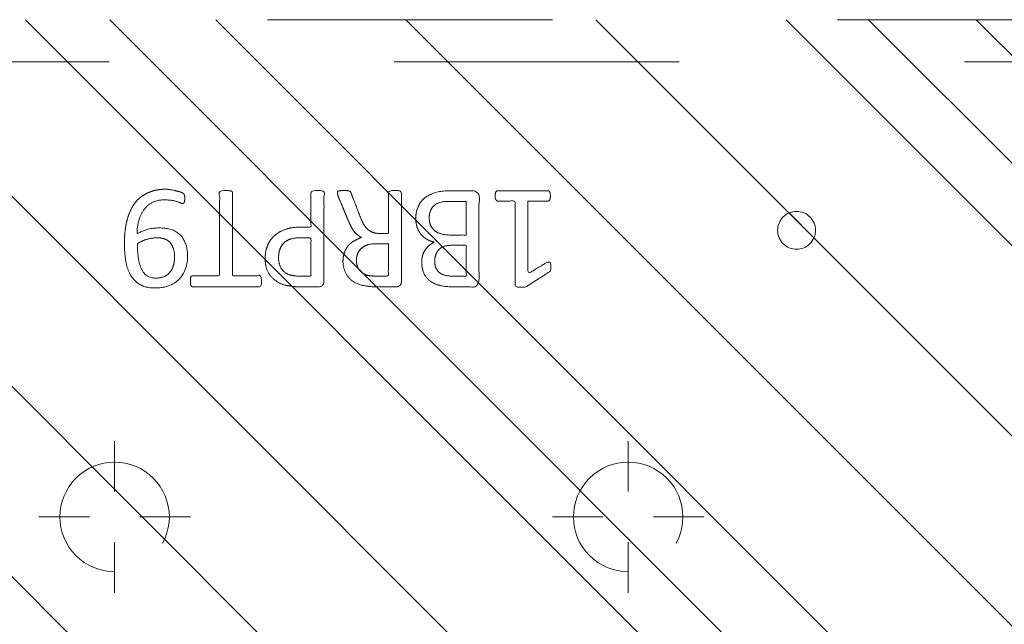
# Model space of a CAD drawing. Header units: inches. Extents: x -407.5 to -311.5, y -87.6 to -3.7.
# Tile 4 of 42: x -366.1 to -361.5, y -70.1 to -67.3. Entities that reach past the tile are written whole.
import ezdxf

# ---------------------------------------------------------------- set-up
doc = ezdxf.new("R2010")
doc.units = ezdxf.units.IN
doc.header["$LTSCALE"] = 32
doc.header["$MEASUREMENT"] = 0
doc.header["$PDMODE"] = 1
doc.header["$PDSIZE"] = -2
doc.linetypes.add('Dash Style-1', pattern=[0.083328, 0.041656, -0.041672])
for name, color, linetype, lineweight in [('DashLine', 7, 'Dash Style-1', 13), ('DashLineFill', 7, 'Dash Style-1', 13), ('Drawing', 7, 'Continuous', 18), ('Metal-DeskStructure', 7, 'Continuous', 13), ('None', 7, 'Continuous', 18), ('SolidLine', 7, 'Continuous', 15)]:
    doc.layers.add(name, color=color, linetype=linetype, lineweight=lineweight)
pattern_1 = [(45, (0, 0), (-1.61301565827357, 1.935715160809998), []), (45, (-1.0608, 1.0608), (-0.4723460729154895, 0.4167612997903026), [])]

# ---------------------------------------------------------------- blocks, each defined once
blk = doc.blocks.new('Group-24')
at = {"layer": 'DashLine'}
for p, q in [((0.0001991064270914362, 3.818897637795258), (0.0001991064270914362, 4.055118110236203)), ((-0.117911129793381, 3.700787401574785), (-0.3541316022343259, 3.700787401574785)), ((0.1183093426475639, 3.700787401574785), (0.3545298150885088, 3.700787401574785)), ((0.0001991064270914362, 3.582677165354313), (0.0001991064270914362, 3.346456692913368))]:
    blk.add_line(p, q, dxfattribs=at)
at = {"layer": 'DashLine', "flags": 128}
blk.add_lwpolyline([(-0.2557064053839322, 3.700787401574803), (-0.254474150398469, 3.725870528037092), (-0.2507892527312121, 3.750712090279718), (-0.2446871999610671, 3.775072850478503), (-0.2362267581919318, 3.798718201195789), (-0.2254894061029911, 3.821420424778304), (-0.2125785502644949, 3.842960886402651), (-0.1976185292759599, 3.863132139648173), (-0.180753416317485, 3.881739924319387), (-0.1621456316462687, 3.898605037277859), (-0.1419743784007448, 3.913565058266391), (-0.1204339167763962, 3.926475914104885), (-0.09773169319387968, 3.937213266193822), (-0.07408634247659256, 3.945673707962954), (-0.04972558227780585, 3.951775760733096), (-0.02488402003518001, 3.955460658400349), (0.0001991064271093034, 3.956692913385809), (0.02528223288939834, 3.955460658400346), (0.05012379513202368, 3.951775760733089), (0.07448455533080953, 3.945673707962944), (0.09812990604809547, 3.937213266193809), (0.1208321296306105, 3.926475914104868), (0.1423725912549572, 3.913565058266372), (0.1625438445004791, 3.898605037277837), (0.181151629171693, 3.881739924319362), (0.1980167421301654, 3.863132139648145), (0.2129767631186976, 3.842960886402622), (0.2258876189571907, 3.821420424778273), (0.2366249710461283, 3.798718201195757), (0.2450854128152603, 3.775072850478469), (0.2511874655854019, 3.750712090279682), (0.2548723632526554, 3.725870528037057), (0.2561046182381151, 3.700787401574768), (0.2548723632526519, 3.675704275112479), (0.251187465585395, 3.650862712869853), (0.24508541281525, 3.626501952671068), (0.2366249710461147, 3.602856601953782), (0.2258876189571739, 3.580154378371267), (0.2129767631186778, 3.55861391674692), (0.1980167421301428, 3.538442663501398), (0.1811516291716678, 3.519834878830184), (0.1625438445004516, 3.502969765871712), (0.1423725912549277, 3.488009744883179), (0.1208321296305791, 3.475098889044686), (0.09812990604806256, 3.464361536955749), (0.07448455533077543, 3.455901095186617), (0.05012379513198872, 3.449799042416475), (0.02528223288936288, 3.446114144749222), (0.0001991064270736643, 3.444881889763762), (-0.02488402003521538, 3.446114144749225), (-0.04972558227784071, 3.449799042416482), (-0.07408634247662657, 3.455901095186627), (-0.09773169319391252, 3.464361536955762), (-0.1204339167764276, 3.475098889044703), (-0.1419743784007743, 3.488009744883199), (-0.1621456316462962, 3.502969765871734), (-0.1807534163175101, 3.519834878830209), (-0.1976185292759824, 3.538442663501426), (-0.2125785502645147, 3.558613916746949), (-0.2254894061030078, 3.580154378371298), (-0.2362267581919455, 3.602856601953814), (-0.2446871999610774, 3.626501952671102), (-0.250789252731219, 3.650862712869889), (-0.2544741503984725, 3.675704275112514)], close=True, dxfattribs=at)
blk = doc.blocks.new('Group-25')
at = {"layer": 'DashLine'}
for p, q in [((0.0001991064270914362, 6.220472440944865), (0.0001991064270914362, 6.456692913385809)), ((-0.117911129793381, 6.102362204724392), (-0.3541316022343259, 6.102362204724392)), ((0.1183093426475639, 6.102362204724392), (0.3545298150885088, 6.102362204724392)), ((0.0001991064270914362, 5.984251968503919), (0.0001991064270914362, 5.748031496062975))]:
    blk.add_line(p, q, dxfattribs=at)
at = {"layer": 'DashLine', "flags": 128}
blk.add_lwpolyline([(-0.2557064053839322, 6.10236220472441), (-0.254474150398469, 6.127445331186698), (-0.2507892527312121, 6.152286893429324), (-0.2446871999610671, 6.17664765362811), (-0.2362267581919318, 6.200293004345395), (-0.2254894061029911, 6.22299522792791), (-0.2125785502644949, 6.244535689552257), (-0.1976185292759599, 6.264706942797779), (-0.180753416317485, 6.283314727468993), (-0.1621456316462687, 6.300179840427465), (-0.1419743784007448, 6.315139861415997), (-0.1204339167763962, 6.328050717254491), (-0.09773169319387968, 6.338788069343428), (-0.07408634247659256, 6.347248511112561), (-0.04972558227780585, 6.353350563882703), (-0.02488402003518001, 6.357035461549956), (0.0001991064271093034, 6.358267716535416), (0.02528223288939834, 6.357035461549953), (0.05012379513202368, 6.353350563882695), (0.07448455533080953, 6.34724851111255), (0.09812990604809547, 6.338788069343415), (0.1208321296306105, 6.328050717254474), (0.1423725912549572, 6.315139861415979), (0.1625438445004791, 6.300179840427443), (0.181151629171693, 6.283314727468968), (0.1980167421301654, 6.264706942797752), (0.2129767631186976, 6.244535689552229), (0.2258876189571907, 6.222995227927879), (0.2366249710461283, 6.200293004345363), (0.2450854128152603, 6.176647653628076), (0.2511874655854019, 6.152286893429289), (0.2548723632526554, 6.127445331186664), (0.2561046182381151, 6.102362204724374), (0.2548723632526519, 6.077279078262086), (0.251187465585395, 6.05243751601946), (0.24508541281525, 6.028076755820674), (0.2366249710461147, 6.004431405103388), (0.2258876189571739, 5.981729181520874), (0.2129767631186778, 5.960188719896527), (0.1980167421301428, 5.940017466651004), (0.1811516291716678, 5.921409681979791), (0.1625438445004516, 5.904544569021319), (0.1423725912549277, 5.889584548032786), (0.1208321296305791, 5.876673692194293), (0.09812990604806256, 5.865936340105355), (0.07448455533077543, 5.857475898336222), (0.05012379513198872, 5.851373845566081), (0.02528223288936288, 5.847688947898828), (0.0001991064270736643, 5.846456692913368), (-0.02488402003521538, 5.847688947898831), (-0.04972558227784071, 5.851373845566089), (-0.07408634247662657, 5.857475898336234), (-0.09773169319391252, 5.865936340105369), (-0.1204339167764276, 5.876673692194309), (-0.1419743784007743, 5.889584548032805), (-0.1621456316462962, 5.904544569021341), (-0.1807534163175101, 5.921409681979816), (-0.1976185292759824, 5.940017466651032), (-0.2125785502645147, 5.960188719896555), (-0.2254894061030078, 5.981729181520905), (-0.2362267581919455, 6.00443140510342), (-0.2446871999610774, 6.028076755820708), (-0.250789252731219, 6.052437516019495), (-0.2544741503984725, 6.07727907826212)], close=True, dxfattribs=at)
blk = doc.blocks.new('Group-27')
at = {"layer": 'SolidLine', "color": 7}
for points, knots in [([(1.282296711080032, 6.056467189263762), (1.31182291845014, 6.056467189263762), (1.370878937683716, 6.049085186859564), (1.426242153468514, 6.032475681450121), (1.474225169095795, 6.004793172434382), (1.509289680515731, 5.962348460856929), (1.531433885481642, 5.903292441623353), (1.531433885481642, 5.849774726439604), (1.525897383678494, 5.822092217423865), (1.517594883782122, 5.788873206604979), (1.509289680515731, 5.777800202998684), (1.498216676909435, 5.774109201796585), (1.481607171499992, 5.774109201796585), (1.472379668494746, 5.775954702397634), (1.466843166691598, 5.777800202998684), (1.464997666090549, 5.781491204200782), (1.464997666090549, 5.788873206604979), (1.470534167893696, 5.801791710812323), (1.477916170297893, 5.823937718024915), (1.481607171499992, 5.851618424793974), (1.481607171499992, 5.903292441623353), (1.455770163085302, 5.951275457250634), (1.413323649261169, 5.980801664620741), (1.356114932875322, 5.997411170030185), (1.322895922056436, 5.997411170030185), (1.333968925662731, 5.978956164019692), (1.350578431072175, 5.927283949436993), (1.350578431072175, 5.857154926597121), (1.330277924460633, 5.805482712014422), (1.295213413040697, 5.775954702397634), (1.247232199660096, 5.76119069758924), (1.18817618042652, 5.76119069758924), (1.134658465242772, 5.779645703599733), (1.094057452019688, 5.816555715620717), (1.070065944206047, 5.871918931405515), (1.070065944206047, 5.940202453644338), (1.082984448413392, 5.982647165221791), (1.110666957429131, 6.015866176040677), (1.147576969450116, 6.038012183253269), (1.195558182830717, 6.050930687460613), (1.250923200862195, 6.056467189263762), (1.282296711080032, 6.056467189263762)], [0, 0, 0, 0.05434160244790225, 0.1086832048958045, 0.1630248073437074, 0.2173664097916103, 0.2717080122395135, 0.3260496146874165, 0.3467486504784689, 0.3674476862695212, 0.4088457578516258, 0.4295447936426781, 0.4502438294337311, 0.4668030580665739, 0.4833622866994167, 0.4999215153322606, 0.5164807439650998, 0.5330399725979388, 0.5495992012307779, 0.566158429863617, 0.5827176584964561, 0.6125242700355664, 0.6423308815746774, 0.6721374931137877, 0.7019441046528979, 0.7019441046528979, 0.7212553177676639, 0.74056653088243, 0.7620234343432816, 0.7834803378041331, 0.8049372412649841, 0.8263941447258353, 0.8478510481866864, 0.8693079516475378, 0.8907648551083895, 0.912221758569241, 0.9268514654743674, 0.9414811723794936, 0.9561108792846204, 0.970740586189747, 0.9853702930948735, 1, 1, 1]), ([(1.276760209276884, 5.995565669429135), (1.232468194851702, 5.995565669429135), (1.141116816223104, 5.978957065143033), (1.116203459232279, 5.929129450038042), (1.116203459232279, 5.884837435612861), (1.132812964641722, 5.851618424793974), (1.160495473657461, 5.831319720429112), (1.195558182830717, 5.822092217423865), (1.234313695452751, 5.822092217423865), (1.267532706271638, 5.831319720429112), (1.291522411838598, 5.849774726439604), (1.304440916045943, 5.881146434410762), (1.304440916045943, 5.930974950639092), (1.28783321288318, 5.978956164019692), (1.276760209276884, 5.995565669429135)], [0, 0, 0, 0.06600660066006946, 0.1980198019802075, 0.2640264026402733, 0.3300330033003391, 0.3960396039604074, 0.4620462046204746, 0.5280528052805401, 0.6006600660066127, 0.6732673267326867, 0.7458745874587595, 0.8184818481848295, 0.9092409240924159, 1, 1, 1]), ([(1.101439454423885, 5.748206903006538), (1.107437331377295, 5.748206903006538), (1.118048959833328, 5.748206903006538), (1.123585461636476, 5.744515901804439), (1.127276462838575, 5.738979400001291), (1.127276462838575, 5.674387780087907), (1.127276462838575, 5.611641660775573), (1.321051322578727, 5.611641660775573), (1.518517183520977, 5.611641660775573), (1.522208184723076, 5.607950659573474), (1.524053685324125, 5.600568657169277), (1.525897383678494, 5.589495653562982), (1.525897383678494, 5.572886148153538), (1.524053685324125, 5.561813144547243), (1.522208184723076, 5.554431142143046), (1.518517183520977, 5.550740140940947), (1.321051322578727, 5.550740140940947), (1.127276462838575, 5.550740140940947), (1.127276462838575, 5.487994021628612), (1.127276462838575, 5.423402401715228), (1.123585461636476, 5.417865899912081), (1.118048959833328, 5.416020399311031), (1.108821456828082, 5.414174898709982), (1.095902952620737, 5.414174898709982), (1.084829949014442, 5.416020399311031), (1.079293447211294, 5.417865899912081), (1.075602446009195, 5.423402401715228), (1.075602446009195, 5.581190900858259), (1.075602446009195, 5.738979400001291), (1.079293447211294, 5.744515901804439), (1.084829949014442, 5.748206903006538), (1.095902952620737, 5.748206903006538), (1.101439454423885, 5.748206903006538)], [0, 0, 0, 0.003046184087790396, 0.005389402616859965, 0.007732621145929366, 0.01007583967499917, 0.08974412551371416, 0.08974412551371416, 0.3357786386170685, 0.3404650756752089, 0.3451515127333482, 0.3498379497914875, 0.3545243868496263, 0.3603824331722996, 0.3662404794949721, 0.3720985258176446, 0.3779565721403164, 0.6854997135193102, 0.6854997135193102, 0.7850850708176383, 0.7880140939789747, 0.7909431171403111, 0.7938721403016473, 0.7968011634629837, 0.798997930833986, 0.8011946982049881, 0.8033914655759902, 0.8055882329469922, 0.9912129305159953, 0.9934096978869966, 0.9956064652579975, 0.9978032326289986, 1, 1, 1]), ([(1.206631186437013, 5.398269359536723), (1.241695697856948, 5.398269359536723), (1.295213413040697, 5.376123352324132), (1.332123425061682, 5.335522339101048), (1.354269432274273, 5.276468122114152), (1.354269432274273, 5.209107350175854), (1.354269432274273, 5.184193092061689), (1.434547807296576, 5.184193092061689), (1.518517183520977, 5.184193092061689), (1.522208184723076, 5.180503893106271), (1.524053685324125, 5.173121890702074), (1.525897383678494, 5.162048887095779), (1.525897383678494, 5.145439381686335), (1.524053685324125, 5.134366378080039), (1.522208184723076, 5.126984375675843), (1.518517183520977, 5.123293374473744), (1.308132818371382, 5.123293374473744), (1.08852095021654, 5.123293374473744), (1.075602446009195, 5.138057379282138), (1.075602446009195, 5.195266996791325), (1.075602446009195, 5.258013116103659), (1.079293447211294, 5.28385012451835), (1.086675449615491, 5.320758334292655), (1.108821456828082, 5.357668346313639), (1.140194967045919, 5.385350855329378), (1.182639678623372, 5.398269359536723), (1.206631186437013, 5.398269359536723)], [0, 0, 0, 0.0662675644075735, 0.132535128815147, 0.1988026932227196, 0.2650702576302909, 0.3039664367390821, 0.3039664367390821, 0.4292971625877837, 0.4350595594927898, 0.4408219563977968, 0.4465843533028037, 0.4523467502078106, 0.456956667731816, 0.4615665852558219, 0.4661765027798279, 0.4707864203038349, 0.7289384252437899, 0.7450731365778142, 0.7612078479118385, 0.8451067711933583, 0.8709223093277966, 0.8967378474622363, 0.9225533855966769, 0.9483689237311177, 0.9741844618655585, 1, 1, 1]), ([(1.21216768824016, 5.335522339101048), (1.184485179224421, 5.335522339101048), (1.147576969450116, 5.315221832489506), (1.130967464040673, 5.285695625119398), (1.125430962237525, 5.254322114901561), (1.125430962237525, 5.210952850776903), (1.125430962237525, 5.184193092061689), (1.214935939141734, 5.184193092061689), (1.304440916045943, 5.184193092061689), (1.304440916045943, 5.210952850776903), (1.304440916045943, 5.263549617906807), (1.291522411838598, 5.300457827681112), (1.265687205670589, 5.324449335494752), (1.232468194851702, 5.335522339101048), (1.21216768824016, 5.335522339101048)], [0, 0, 0, 0.05309765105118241, 0.1061953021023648, 0.1592929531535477, 0.2123906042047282, 0.2979368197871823, 0.2979368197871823, 0.5840684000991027, 0.5840684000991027, 0.669614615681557, 0.7522109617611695, 0.834807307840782, 0.9174036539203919, 1, 1, 1]), ([(1.514826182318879, 5.060279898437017), (1.518517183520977, 5.060279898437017), (1.522208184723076, 5.058434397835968), (1.524053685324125, 5.051054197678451), (1.525897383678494, 5.038135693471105), (1.525897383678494, 5.019680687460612), (1.524053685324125, 5.008607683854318), (1.522208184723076, 5.00122568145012), (1.516671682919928, 4.997534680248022), (1.51113518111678, 4.995689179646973), (1.458539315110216, 4.975388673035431), (1.405943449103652, 4.955088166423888), (1.38748844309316, 4.947706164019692), (1.357960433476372, 4.932943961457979), (1.335814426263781, 4.910797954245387), (1.324741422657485, 4.881269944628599), (1.324741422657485, 4.84159168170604), (1.324741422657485, 4.822213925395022), (1.419783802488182, 4.822213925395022), (1.518517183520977, 4.822213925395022), (1.522208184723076, 4.818524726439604), (1.524053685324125, 4.811142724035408), (1.525897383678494, 4.800069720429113), (1.525897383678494, 4.783460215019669), (1.524053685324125, 4.772387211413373), (1.522208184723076, 4.765005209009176), (1.518517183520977, 4.761314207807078), (1.307210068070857, 4.761314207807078), (1.086675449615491, 4.761314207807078), (1.075602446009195, 4.77607821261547), (1.075602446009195, 4.831442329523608), (1.075602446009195, 4.896033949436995), (1.077447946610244, 4.918179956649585), (1.079293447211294, 4.927407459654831), (1.082984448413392, 4.953242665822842), (1.103284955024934, 4.993843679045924), (1.132812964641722, 5.019680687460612), (1.171566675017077, 5.034444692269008), (1.215858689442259, 5.034444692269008), (1.252768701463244, 5.021526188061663), (1.280451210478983, 4.999380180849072), (1.298904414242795, 4.966161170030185), (1.306286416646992, 4.947706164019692), (1.31182291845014, 4.958779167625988), (1.326586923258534, 4.97723417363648), (1.346887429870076, 4.991998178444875), (1.374569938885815, 5.00491668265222), (1.391179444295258, 5.012298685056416), (1.440084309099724, 5.032599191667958), (1.488989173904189, 5.0528996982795), (1.501907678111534, 5.058434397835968), (1.512980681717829, 5.060279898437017), (1.514826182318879, 5.060279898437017)], [0, 0, 0, 0.00401752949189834, 0.008035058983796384, 0.01205258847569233, 0.01607011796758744, 0.02008764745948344, 0.02410517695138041, 0.02812270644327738, 0.03214023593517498, 0.03214023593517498, 0.07095094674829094, 0.07095094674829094, 0.08463415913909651, 0.09831737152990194, 0.1120005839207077, 0.1256837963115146, 0.1387450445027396, 0.1387450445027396, 0.2028067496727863, 0.2052946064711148, 0.2077824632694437, 0.2102703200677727, 0.2127581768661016, 0.2147484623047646, 0.2167387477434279, 0.2187290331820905, 0.2207193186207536, 0.3326714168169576, 0.3396374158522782, 0.3466034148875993, 0.3918815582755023, 0.4075550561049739, 0.4232285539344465, 0.4232285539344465, 0.4666960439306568, 0.5101635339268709, 0.5536310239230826, 0.5970985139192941, 0.6405660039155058, 0.684033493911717, 0.7275009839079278, 0.77096847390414, 0.77096847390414, 0.798041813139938, 0.8251151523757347, 0.8521884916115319, 0.8792618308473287, 0.8792618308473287, 0.9581324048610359, 0.9581324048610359, 0.9790662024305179, 1, 1, 1]), ([(1.201094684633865, 4.971697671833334), (1.173412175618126, 4.971697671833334), (1.13834946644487, 4.947706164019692), (1.129121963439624, 4.920025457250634), (1.127276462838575, 4.910797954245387), (1.125430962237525, 4.888651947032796), (1.125430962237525, 4.847128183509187), (1.125430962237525, 4.822213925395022), (1.201095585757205, 4.822213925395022), (1.276760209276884, 4.822213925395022), (1.276760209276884, 4.850819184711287), (1.276760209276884, 4.903415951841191), (1.265687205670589, 4.936634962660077), (1.243541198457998, 4.960624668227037), (1.215858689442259, 4.971697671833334), (1.201094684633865, 4.971697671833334)], [0, 0, 0, 0.1425152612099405, 0.2850305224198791, 0.2850305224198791, 0.3309930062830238, 0.3769554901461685, 0.4458992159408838, 0.4458992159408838, 0.6552813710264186, 0.6552813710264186, 0.7344389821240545, 0.8008292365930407, 0.8672194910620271, 0.9336097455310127, 1, 1, 1]), ([(1.394870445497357, 4.693958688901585), (1.417014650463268, 4.693958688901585), (1.452079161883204, 4.682887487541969), (1.481607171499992, 4.664432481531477), (1.501907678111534, 4.636749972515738), (1.524053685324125, 4.586922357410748), (1.524053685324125, 4.479885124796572), (1.524053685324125, 4.413448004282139), (1.512980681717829, 4.398683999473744), (1.29982806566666, 4.398683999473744), (1.086675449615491, 4.398683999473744), (1.075602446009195, 4.413448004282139), (1.075602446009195, 4.471580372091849), (1.075602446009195, 4.562931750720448), (1.092211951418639, 4.614603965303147), (1.119894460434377, 4.647822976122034), (1.16234097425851, 4.666277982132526), (1.204785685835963, 4.666277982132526), (1.234313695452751, 4.658895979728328), (1.258305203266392, 4.644131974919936), (1.278605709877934, 4.620140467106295), (1.284142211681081, 4.60722196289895), (1.28783321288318, 4.625676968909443), (1.306286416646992, 4.657050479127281), (1.333968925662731, 4.681041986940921), (1.372724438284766, 4.693958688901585), (1.394870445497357, 4.693958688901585)], [0, 0, 0, 0.03145524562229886, 0.06291049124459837, 0.09436573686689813, 0.1258209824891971, 0.1887314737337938, 0.2661585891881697, 0.2758371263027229, 0.2855156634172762, 0.4355309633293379, 0.4452095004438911, 0.4548880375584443, 0.5214267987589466, 0.5746587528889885, 0.6278907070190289, 0.6811226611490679, 0.734354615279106, 0.762746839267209, 0.7911390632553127, 0.8195312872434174, 0.8479235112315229, 0.8479235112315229, 0.8859426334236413, 0.9239617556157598, 0.9619808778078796, 1, 1, 1]), ([(1.195558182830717, 4.605376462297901), (1.178948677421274, 4.605376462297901), (1.153113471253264, 4.596148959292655), (1.134658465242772, 4.575848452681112), (1.125430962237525, 4.544476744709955), (1.125430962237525, 4.489111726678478), (1.125430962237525, 4.457738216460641), (1.197404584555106, 4.457738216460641), (1.269378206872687, 4.457738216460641), (1.269378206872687, 4.491879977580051), (1.269378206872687, 4.548167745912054), (1.258305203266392, 4.577693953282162), (1.23800469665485, 4.596148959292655), (1.210322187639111, 4.605376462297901), (1.195558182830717, 4.605376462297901)], [0, 0, 0, 0.07449877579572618, 0.1489975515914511, 0.2234963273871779, 0.2979951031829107, 0.3954165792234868, 0.3954165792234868, 0.6189101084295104, 0.6189101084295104, 0.7249275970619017, 0.7936956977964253, 0.862463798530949, 0.9312318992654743, 1, 1, 1]), ([(1.398561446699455, 4.63121347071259), (1.378260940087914, 4.63121347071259), (1.348732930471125, 4.618294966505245), (1.328432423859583, 4.594303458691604), (1.317359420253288, 4.5573952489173), (1.317359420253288, 4.4937254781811), (1.317359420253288, 4.457738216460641), (1.395792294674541, 4.457738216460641), (1.474225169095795, 4.457738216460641), (1.474225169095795, 4.501107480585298), (1.474225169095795, 4.585076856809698), (1.446542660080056, 4.618294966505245), (1.417014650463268, 4.63121347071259), (1.398561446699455, 4.63121347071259)], [0, 0, 0, 0.07915587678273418, 0.1583117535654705, 0.2374676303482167, 0.3166235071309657, 0.4195261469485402, 0.4195261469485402, 0.6437985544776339, 0.6437985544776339, 0.7678094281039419, 0.8839047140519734, 0.9419523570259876, 1, 1, 1]), ([(1.500062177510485, 4.322850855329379), (1.507444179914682, 4.322850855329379), (1.52128543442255, 4.320082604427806), (1.524053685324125, 4.311777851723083), (1.524053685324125, 4.192744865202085), (1.524053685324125, 4.073711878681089), (1.522208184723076, 4.070020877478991), (1.516671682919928, 4.066329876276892), (1.507444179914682, 4.064484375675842), (1.494525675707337, 4.064484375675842), (1.48529817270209, 4.066329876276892), (1.479761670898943, 4.068175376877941), (1.476070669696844, 4.073711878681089), (1.476070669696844, 4.122616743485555), (1.476070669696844, 4.169676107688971), (1.306287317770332, 4.169676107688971), (1.136503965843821, 4.169676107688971), (1.16234007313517, 4.126307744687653), (1.18817618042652, 4.082939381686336), (1.190021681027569, 4.077402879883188), (1.191867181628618, 4.068175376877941), (1.18817618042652, 4.064484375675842), (1.177103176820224, 4.062638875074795), (1.164647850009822, 4.062638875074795), (1.154958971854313, 4.062638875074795), (1.149422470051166, 4.064484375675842), (1.145731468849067, 4.068175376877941), (1.143885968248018, 4.07186637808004), (1.110666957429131, 4.123539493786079), (1.077447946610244, 4.175212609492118), (1.075602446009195, 4.177058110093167), (1.075602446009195, 4.180749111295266), (1.073756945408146, 4.186285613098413), (1.073756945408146, 4.203356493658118), (1.073756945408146, 4.22135012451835), (1.077447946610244, 4.226886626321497), (1.081138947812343, 4.228732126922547), (1.279527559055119, 4.228732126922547), (1.476070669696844, 4.228732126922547), (1.476070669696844, 4.26933223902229), (1.476070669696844, 4.313623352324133), (1.479761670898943, 4.317314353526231), (1.48529817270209, 4.32100535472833), (1.494525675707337, 4.322850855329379), (1.500062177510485, 4.322850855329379)], [0, 0, 0, 0.002610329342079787, 0.007830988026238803, 0.01044131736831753, 0.1761946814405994, 0.1788050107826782, 0.1814153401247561, 0.1840256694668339, 0.1866359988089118, 0.1885937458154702, 0.1905514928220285, 0.1925092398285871, 0.194466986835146, 0.2443885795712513, 0.2443885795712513, 0.4244984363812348, 0.4244984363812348, 0.4780496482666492, 0.4780496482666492, 0.4842405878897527, 0.4904315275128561, 0.4966224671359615, 0.5028134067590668, 0.5070707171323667, 0.5109409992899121, 0.5148112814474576, 0.5186815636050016, 0.5186815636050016, 0.576294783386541, 0.576294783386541, 0.5787425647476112, 0.5811903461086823, 0.5836381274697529, 0.590247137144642, 0.5931844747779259, 0.5961218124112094, 0.599059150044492, 0.9118813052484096, 0.9118813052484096, 0.9765012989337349, 0.9823759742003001, 0.9882506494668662, 0.9941253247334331, 1, 1, 1])]:
    blk.add_open_spline(points, degree=2, knots=knots, dxfattribs=at)
blk = doc.blocks.new('1BRPT9-Bracket (2D)')
at = {"layer": 'DashLineFill', "linetype": 'Continuous', "lineweight": 13}
h = blk.add_hatch(dxfattribs=at)
h.set_pattern_fill('Steel', color=253, style=0, pattern_type=2)
h.set_pattern_definition(pattern_1)
edge = h.paths.add_edge_path()
edge.add_arc((1.677931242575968, -8.488188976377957), 0.2519685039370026, 269.999999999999, 360.0000000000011)
edge.add_line((1.929899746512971, -8.488188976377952), (1.929899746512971, -7.480314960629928))
edge.add_line((1.929899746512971, -7.480314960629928), (2.323600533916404, -7.480314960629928))
edge.add_line((2.323600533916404, -7.480314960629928), (2.323600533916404, 7.461135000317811))
edge.add_line((2.323600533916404, 7.461135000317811), (1.929899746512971, 7.480314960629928))
edge.add_line((1.929899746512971, 7.480314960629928), (1.929899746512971, 8.488188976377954))
edge.add_arc((1.677931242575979, 8.488188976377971), 0.2519685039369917, 359.999999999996, 450.0000000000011)
edge.add_line((1.677931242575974, 8.740157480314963), (-2.32206875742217, 8.740157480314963))
edge.add_line((-2.32206875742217, 8.740157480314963), (-2.32206875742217, -8.74015748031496))
edge.add_line((-2.32206875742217, -8.74015748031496), (1.677931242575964, -8.74015748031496))
h = blk.add_hatch(dxfattribs=at)
h.set_pattern_fill('Steel', color=253, style=0, pattern_type=2)
h.set_pattern_definition(pattern_1)
h.paths.add_polyline_path([(1.339348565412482, 3.001968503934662), (1.348031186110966, 3.001541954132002), (1.35663018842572, 3.000266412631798), (1.365062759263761, 2.99815416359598), (1.373247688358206, 2.995225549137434), (1.381106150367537, 2.991508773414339), (1.388562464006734, 2.987039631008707), (1.395544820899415, 2.981861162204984), (1.401985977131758, 2.97602323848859), (1.407823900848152, 2.969582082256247), (1.413002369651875, 2.962599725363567), (1.417471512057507, 2.955143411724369), (1.421188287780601, 2.947284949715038), (1.424116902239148, 2.939100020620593), (1.426229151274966, 2.930667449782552), (1.42750469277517, 2.922068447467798), (1.427931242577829, 2.913385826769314), (1.42750469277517, 2.90470320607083), (1.426229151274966, 2.896104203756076), (1.424116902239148, 2.887671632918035), (1.421188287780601, 2.87948670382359), (1.417471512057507, 2.871628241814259), (1.413002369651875, 2.864171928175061), (1.407823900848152, 2.857189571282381), (1.401985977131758, 2.850748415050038), (1.395544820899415, 2.844910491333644), (1.388562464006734, 2.839732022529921), (1.381106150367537, 2.835262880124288), (1.373247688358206, 2.831546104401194), (1.365062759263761, 2.828617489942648), (1.35663018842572, 2.82650524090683), (1.348031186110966, 2.825229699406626), (1.339348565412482, 2.824803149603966), (1.330665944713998, 2.825229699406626), (1.322066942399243, 2.82650524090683), (1.313634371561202, 2.828617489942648), (1.305449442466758, 2.831546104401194), (1.297590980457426, 2.835262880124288), (1.290134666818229, 2.839732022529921), (1.283152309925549, 2.844910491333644), (1.276711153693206, 2.850748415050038), (1.270873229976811, 2.857189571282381), (1.265694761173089, 2.864171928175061), (1.261225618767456, 2.871628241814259), (1.257508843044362, 2.87948670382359), (1.254580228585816, 2.887671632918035), (1.252467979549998, 2.896104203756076), (1.251192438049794, 2.90470320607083), (1.250765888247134, 2.913385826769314), (1.251192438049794, 2.922068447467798), (1.252467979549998, 2.930667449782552), (1.254580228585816, 2.939100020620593), (1.257508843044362, 2.947284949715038), (1.261225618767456, 2.955143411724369), (1.265694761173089, 2.962599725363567), (1.270873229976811, 2.969582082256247), (1.276711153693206, 2.97602323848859), (1.283152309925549, 2.981861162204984), (1.290134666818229, 2.987039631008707), (1.297590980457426, 2.991508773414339), (1.305449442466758, 2.995225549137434), (1.313634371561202, 2.99815416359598), (1.322066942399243, 3.000266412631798), (1.330665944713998, 3.001541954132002)])
at = {"layer": 'DashLineFill'}
blk.add_line((2.126750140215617, 7.461135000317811), (2.126750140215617, -7.480314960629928), dxfattribs=at)
at = {"layer": 'DashLineFill', "flags": 128}
blk.add_lwpolyline([(1.677931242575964, -8.74015748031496, 0.4142135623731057), (1.929899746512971, -8.488188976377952), (1.929899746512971, -7.480314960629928), (2.323600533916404, -7.480314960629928), (2.323600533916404, 7.461135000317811), (1.929899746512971, 7.480314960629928), (1.929899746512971, 8.488188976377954, 0.4142135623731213), (1.677931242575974, 8.740157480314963), (-2.32206875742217, 8.740157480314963), (-2.32206875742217, -8.74015748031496)], format="xyb", close=True, dxfattribs=at)
blk.add_lwpolyline([(1.339348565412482, 3.001968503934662), (1.348031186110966, 3.001541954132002), (1.35663018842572, 3.000266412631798), (1.365062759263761, 2.99815416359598), (1.373247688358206, 2.995225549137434), (1.381106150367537, 2.991508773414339), (1.388562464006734, 2.987039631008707), (1.395544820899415, 2.981861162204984), (1.401985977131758, 2.97602323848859), (1.407823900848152, 2.969582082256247), (1.413002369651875, 2.962599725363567), (1.417471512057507, 2.955143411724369), (1.421188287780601, 2.947284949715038), (1.424116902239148, 2.939100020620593), (1.426229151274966, 2.930667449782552), (1.42750469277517, 2.922068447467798), (1.427931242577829, 2.913385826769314), (1.42750469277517, 2.90470320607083), (1.426229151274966, 2.896104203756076), (1.424116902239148, 2.887671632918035), (1.421188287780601, 2.87948670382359), (1.417471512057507, 2.871628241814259), (1.413002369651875, 2.864171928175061), (1.407823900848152, 2.857189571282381), (1.401985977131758, 2.850748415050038), (1.395544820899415, 2.844910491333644), (1.388562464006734, 2.839732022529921), (1.381106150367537, 2.835262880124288), (1.373247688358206, 2.831546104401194), (1.365062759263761, 2.828617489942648), (1.35663018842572, 2.82650524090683), (1.348031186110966, 2.825229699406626), (1.339348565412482, 2.824803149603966), (1.330665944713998, 2.825229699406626), (1.322066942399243, 2.82650524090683), (1.313634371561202, 2.828617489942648), (1.305449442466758, 2.831546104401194), (1.297590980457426, 2.835262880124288), (1.290134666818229, 2.839732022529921), (1.283152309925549, 2.844910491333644), (1.276711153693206, 2.850748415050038), (1.270873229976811, 2.857189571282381), (1.265694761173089, 2.864171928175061), (1.261225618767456, 2.871628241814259), (1.257508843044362, 2.87948670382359), (1.254580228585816, 2.887671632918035), (1.252467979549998, 2.896104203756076), (1.251192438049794, 2.90470320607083), (1.250765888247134, 2.913385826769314), (1.251192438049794, 2.922068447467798), (1.252467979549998, 2.930667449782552), (1.254580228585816, 2.939100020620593), (1.257508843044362, 2.947284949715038), (1.261225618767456, 2.955143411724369), (1.265694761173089, 2.962599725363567), (1.270873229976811, 2.969582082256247), (1.276711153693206, 2.97602323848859), (1.283152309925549, 2.981861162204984), (1.290134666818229, 2.987039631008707), (1.297590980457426, 2.991508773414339), (1.305449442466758, 2.995225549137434), (1.313634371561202, 2.99815416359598), (1.322066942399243, 3.000266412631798), (1.330665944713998, 3.001541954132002)], close=True, dxfattribs=at)
at = {"layer": 'DashLineFill', "linetype": 'Continuous', "lineweight": 5}
for p in [(0.0001991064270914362, 6.102362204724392), (0.0001991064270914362, 3.700787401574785)]:
    blk.add_point(p, dxfattribs=at)
at = {"layer": 'Metal-DeskStructure', "color": 7}
for name in ['Group-25', 'Group-24']:
    blk.add_blockref(name, (0, 0), dxfattribs=at)
at = {"layer": 'SolidLine', "color": 7}
blk.add_blockref('Group-27', (0, 0), dxfattribs=at)
blk = doc.blocks.new('Group-43')
at = {"layer": 'SolidLine', "color": 7, "rotation": 90}
blk.add_blockref('1BRPT9-Bracket (2D)', (9.212598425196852, -57.5984251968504), dxfattribs=at)
blk = doc.blocks.new('SL Huddle Table (2D)')
at = {"layer": 'None'}
blk.add_blockref('Group-43', (0, 0), dxfattribs=at)
at = {"layer": 'Drawing', "color": 0, "flags": 1}
for tag in ['Tag', 'Catalog', 'Option1', 'Option2', 'Option3', 'Option4', 'Option5', 'Option6', 'Option7', 'Option8', 'Option9', 'Option10', 'Option11', 'Option12', 'Custom', 'FinishGroup', 'Discount', 'Item2', 'Item3', 'Item6', 'Item9', 'Item10', 'Item12', 'Item13', 'Item16', 'Item19', 'Item20', 'Item21', 'Item22', 'Item23', 'Item24', 'Item25', 'Item8', 'Item18', 'Item1', 'Item4', 'Item5', 'Item7', 'Item11', 'Item14', 'Item15', 'Item17']:
    blk.add_attdef(tag, (-21.06299212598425, -72.63779527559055), '', height=0.007086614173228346, dxfattribs=at)

msp = doc.modelspace()

# ---------------------------------------------------------------- block references
at = {"layer": 'Drawing'}
msp.add_blockref('SL Huddle Table (2D)', (-368.7309776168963, -12.0247175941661), dxfattribs=at)

doc.saveas('drawing.dxf')
